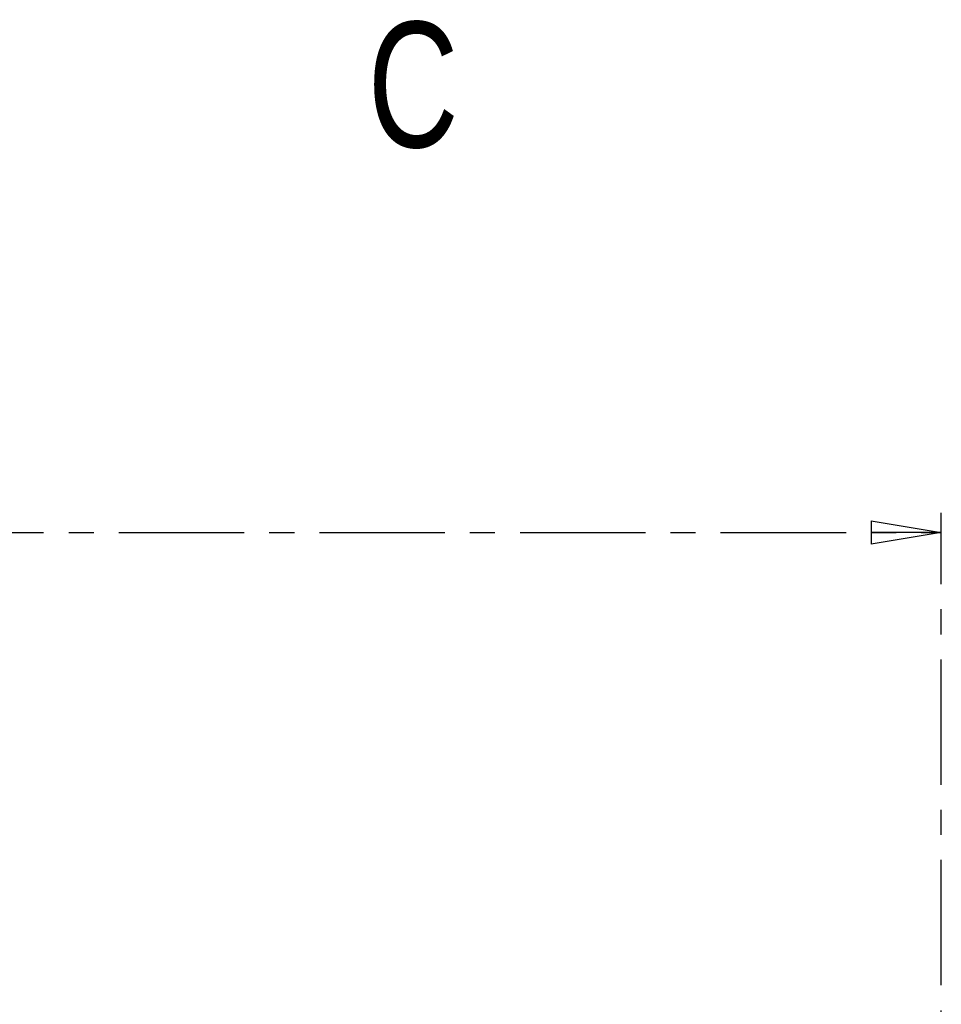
# Model space of a CAD drawing. Header units: millimetres. Extents: x 12 to 859, y 4 to 555.
# Tile 23 of 70: x 210 to 257, y 292 to 342. Entities that reach past the tile are written whole.
import ezdxf

# ---------------------------------------------------------------- set-up
doc = ezdxf.new("R2010")
doc.units = ezdxf.units.MM
doc.linetypes.add('CENTER', pattern=[10.16, 6.35, -1.27, 1.27, -1.27])
doc.layers.add('DEFAULT_1', color=7, linetype='CENTER')
doc.styles.add('SLDTEXTSTYLE2', font='TXT', dxfattribs={"width": 0.75})
doc.dimstyles.new('SLDDIMSTYLE0', dxfattribs={"dimtxt": 6.614583, "dimasz": 3.556, "dimexe": 0, "dimexo": 0.0625, "dimgap": 1.653646, "dimtad": 1, "dimdec": 0, "dimlfac": 2, "dimrnd": 1e-09, "dimzin": 12, "dimdsep": 46, "dimtxsty": 'SLDTEXTSTYLE2', "dimblk1": 'CLOSED', "dimblk2": 'CLOSED', "dimsah": 1, "dimcen": 0.09, "dimadec": 0, "dimazin": 3, "dimtfac": 1, "dimtdec": 0, "dimtofl": 0, "dimtmove": 0, "dimatfit": 3, "dimldrblk": 'CLOSED', "dimfxl": 1, "dimfrac": 2, "dimtolj": 1, "dimtzin": 12, "dimarcsym": 0})

# ---------------------------------------------------------------- blocks, each defined once
blk = doc.blocks.new('_Closed')
at = {"color": 0, "linetype": 'ByBlock', "lineweight": -2}
for p, q in [((-1, 0.166667), (0, 0)), ((-1, 0.166667), (-1, -0.166667)), ((0, 0), (-1, -0.166667)), ((0, 0), (-1, 0))]:
    blk.add_line(p, q, dxfattribs=at)
blk = doc.blocks.new('_D')
at = {"layer": 'DEFAULT_1'}
for p, q in [((154.408, 327.432), (152.396, 327.432)), ((152.396, 327.432), (152.396, 316.923)), ((171.508, 327.432), (173.52, 327.432)), ((173.52, 327.432), (173.52, 316.923)), ((152.396, 316.923), (154.408, 316.923)), ((173.52, 316.923), (171.508, 316.923)), ((83.026, 272.325), (83.026, 316.581)), ((256.762, 272.325), (256.762, 316.581)), ((83.026, 315.581), (256.762, 315.581))]:
    blk.add_line(p, q, dxfattribs=at)
at = {"layer": 'DEFAULT_1', "xscale": 3.556, "yscale": 3.556, "rotation": 180}
blk.add_blockref('_Closed', (83.026, 315.581, -1.608), dxfattribs=at)
at = {"layer": 'DEFAULT_1', "xscale": 3.556, "yscale": 3.556}
blk.add_blockref('_Closed', (256.762, 315.581, -1.608), dxfattribs=at)
at = {"layer": 'DEFAULT_1', "char_height": 6.6146, "attachment_point": 1, "style": 'SLDTEXTSTYLE2'}
for s, insert in [('347', (155.627, 337.3)), ('13.7', (154.408, 325.449))]:
    blk.add_mtext(s, dxfattribs=dict(at, insert=insert))

msp = doc.modelspace()

# ---------------------------------------------------------------- texts
at = {"color": 7, "linetype": 'Continuous', "insert": (227.712, 341.457), "char_height": 6.35, "attachment_point": 1, "style": 'SLDTEXTSTYLE2'}
msp.add_mtext('C', dxfattribs=at)

# ---------------------------------------------------------------- dimensions: what is measured, and where the dimension line sits
at = {"layer": 'DEFAULT_1'}
dim = msp.add_linear_dim(base=(256.762, 315.581), p1=(83.026, 271.325), p2=(256.762, 271.325), dimstyle='SLDDIMSTYLE0', dxfattribs=at)
dim.commit()
dim.dimension.update_dxf_attribs({"geometry": '_D', "text_midpoint": (162.958, 315.581), "dimtype": 160})

doc.saveas('drawing.dxf')
